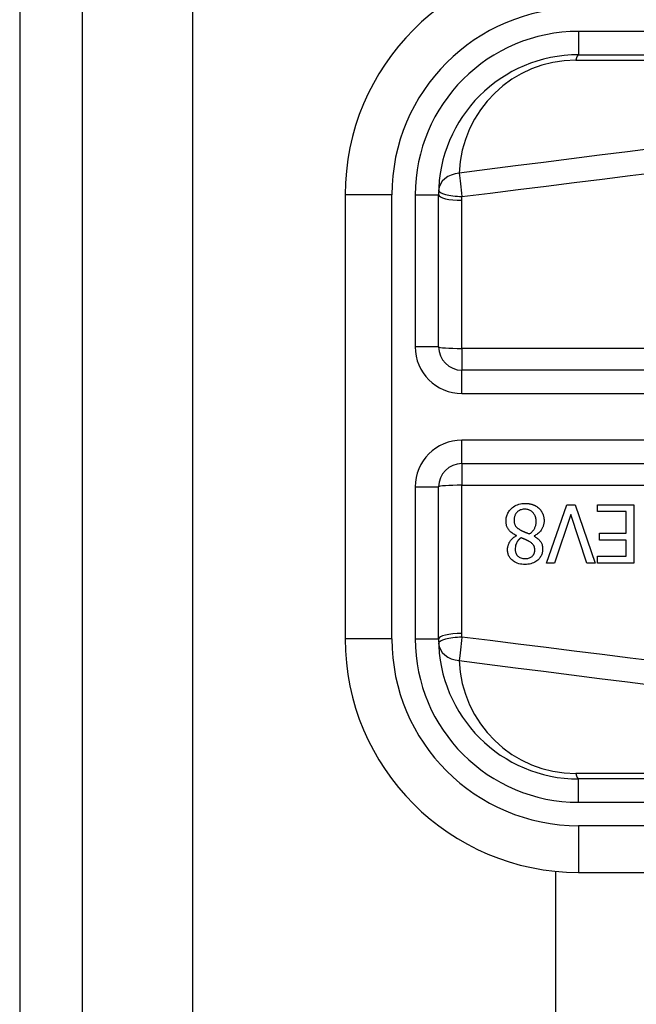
# Model space of a CAD drawing. Header units: inches. Extents: x 2.3 to 72.2, y 3.3 to 39.4.
# Tile 33 of 76: x 2.256 to 2.776, y 22.623 to 23.453. Entities that reach past the tile are written whole.
import ezdxf

# ---------------------------------------------------------------- set-up
doc = ezdxf.new("R2010")
doc.units = ezdxf.units.IN
doc.header["$MEASUREMENT"] = 0
doc.layers.add('Visible Edges(ANSI)', color=7, linetype='Continuous', lineweight=25)
doc.layers.add('Visible Tangent Edges(ANSI)', color=7, linetype='Continuous', lineweight=25)

msp = doc.modelspace()

# ---------------------------------------------------------------- linework, layer by layer
at = {"layer": 'Visible Edges(ANSI)'}
for p, q in [((2.25614, 27.22212), (2.25614, 7.71112)), ((2.30914, 7.71112), (2.30914, 27.22212)), ((2.72738, 23.42324), (3.37645, 23.42324)), ((2.53053, 23.30513), (2.53053, 22.93111)), ((2.60927, 23.17716), (2.60927, 23.30513)), ((3.28094, 23.15748), (2.62896, 23.15748)), ((2.62896, 23.07876), (3.28094, 23.07876)), ((2.60927, 22.93111), (2.60927, 23.05908)), ((2.70038, 22.99487), (2.71733, 23.04408)), ((2.71733, 23.04408), (2.72439, 23.04408)), ((2.72439, 23.04408), (2.74134, 22.99487)), ((2.74325, 23.03826), (2.74325, 23.04408)), ((2.74325, 23.04408), (2.77404, 23.04408)), ((2.77404, 23.04408), (2.77404, 22.99487)), ((2.72068, 23.03575), (2.70704, 22.99487)), ((2.73432, 22.99487), (2.72068, 23.03575)), ((2.7675, 23.03826), (2.74325, 23.03826)), ((2.7675, 23.02), (2.7675, 23.03826)), ((2.6749, 23.01788), (2.6749, 23.01808)), ((2.68989, 23.0178), (2.68989, 23.0176)), ((2.74489, 23.01417), (2.74489, 23.02)), ((2.74489, 23.02), (2.7675, 23.02)), ((2.7675, 23.01417), (2.74489, 23.01417)), ((2.7675, 23.00069), (2.7675, 23.01417)), ((2.74325, 23.00069), (2.7675, 23.00069)), ((2.74325, 22.99487), (2.74325, 23.00069)), ((2.70704, 22.99487), (2.70038, 22.99487)), ((2.74134, 22.99487), (2.73432, 22.99487)), ((2.77404, 22.99487), (2.74325, 22.99487)), ((3.37645, 22.813), (2.72738, 22.813)), ((2.70815, 12.19804), (2.70815, 22.7352)), ((2.72738, 22.73426), (3.37645, 22.73426))]:
    msp.add_line(p, q, dxfattribs=at)
at = {"layer": 'Visible Edges(ANSI)', "flags": 128}
for points in [[(2.66617, 23.03036), (2.66619, 23.03123), (2.66626, 23.03209), (2.66637, 23.03293), (2.66653, 23.03377), (2.66675, 23.0346), (2.66702, 23.03542), (2.66734, 23.03622), (2.66771, 23.037), (2.66813, 23.03775), (2.6686, 23.03847), (2.66911, 23.03916), (2.66966, 23.03982), (2.67026, 23.04045), (2.67093, 23.0411), (2.6717, 23.04175), (2.67257, 23.0424), (2.67355, 23.04302), (2.67464, 23.0436), (2.67583, 23.0441), (2.67706, 23.04451), (2.67832, 23.04482), (2.6796, 23.04504), (2.6809, 23.04516), (2.6822, 23.0452)], [(2.68212, 23.0403), (2.68134, 23.04027), (2.68056, 23.0402), (2.67979, 23.04007), (2.67904, 23.03989), (2.6783, 23.03964), (2.6776, 23.03934), (2.67698, 23.03899), (2.67642, 23.03863), (2.67594, 23.03824), (2.67552, 23.03786), (2.67514, 23.03747), (2.6748, 23.03706), (2.67448, 23.03663), (2.6742, 23.03618), (2.67394, 23.03571), (2.67372, 23.03522), (2.67352, 23.03472), (2.67336, 23.0342), (2.67323, 23.03368), (2.67312, 23.03315), (2.67304, 23.03262), (2.67299, 23.03208), (2.67296, 23.03154), (2.67295, 23.031)], [(2.69157, 23.03001), (2.69155, 23.03079), (2.69148, 23.03158), (2.69137, 23.03235), (2.6912, 23.03311), (2.69097, 23.03386), (2.69069, 23.0346), (2.69036, 23.03529), (2.69, 23.03592), (2.68962, 23.03649), (2.68921, 23.037), (2.6888, 23.03746), (2.68839, 23.03788), (2.68796, 23.03826), (2.68751, 23.03861), (2.68704, 23.03893), (2.68655, 23.03922), (2.68604, 23.03948), (2.6855, 23.03971), (2.68496, 23.03989), (2.6844, 23.04004), (2.68384, 23.04015), (2.68327, 23.04023), (2.6827, 23.04028), (2.68212, 23.0403)], [(2.6822, 23.0452), (2.68264, 23.0452), (2.68308, 23.04518), (2.68352, 23.04516), (2.68395, 23.04513), (2.68439, 23.0451), (2.68482, 23.04505), (2.68526, 23.04499), (2.68569, 23.04493), (2.68612, 23.04485), (2.68655, 23.04477), (2.68698, 23.04467), (2.6874, 23.04457), (2.68782, 23.04445), (2.68824, 23.04432), (2.68866, 23.04418), (2.68908, 23.04403), (2.68958, 23.04383), (2.69014, 23.04358), (2.69077, 23.04328), (2.69143, 23.04291), (2.69212, 23.04248), (2.69278, 23.04202), (2.6934, 23.04151), (2.694, 23.04097)], [(2.694, 23.04097), (2.6943, 23.04068), (2.69458, 23.04038), (2.69486, 23.04007), (2.69512, 23.03976), (2.69537, 23.03944), (2.69561, 23.03911), (2.69585, 23.03877), (2.69607, 23.03843), (2.69628, 23.03808), (2.69648, 23.03772), (2.69667, 23.03735), (2.69685, 23.03698), (2.69701, 23.0366), (2.69718, 23.03619), (2.69735, 23.03575), (2.69751, 23.03526), (2.69767, 23.03474), (2.69781, 23.03417), (2.69794, 23.03358), (2.69805, 23.03296), (2.69813, 23.03235), (2.69818, 23.03173), (2.69822, 23.03111), (2.69823, 23.03048)], [(2.67295, 23.031), (2.67295, 23.03047), (2.67299, 23.02994), (2.67304, 23.02941), (2.67312, 23.02887), (2.67323, 23.02835), (2.67337, 23.02784), (2.67354, 23.02734), (2.67374, 23.02688), (2.67396, 23.02648), (2.67419, 23.02611), (2.67443, 23.02578), (2.67469, 23.02548), (2.67495, 23.02521), (2.67523, 23.02494), (2.67552, 23.02467), (2.67584, 23.02441), (2.67617, 23.02416), (2.67651, 23.02391), (2.67686, 23.02367), (2.67722, 23.02343), (2.67759, 23.0232), (2.67796, 23.02298), (2.67834, 23.02276), (2.67873, 23.02255)], [(2.6749, 23.01808), (2.6742, 23.01842), (2.67352, 23.01877), (2.67284, 23.01915), (2.67218, 23.01956), (2.67153, 23.01999), (2.67091, 23.02045), (2.67031, 23.02094), (2.66974, 23.02145), (2.66919, 23.02199), (2.6687, 23.02255), (2.66827, 23.0231), (2.6679, 23.02364), (2.66757, 23.02418), (2.6673, 23.02472), (2.66706, 23.02526), (2.66686, 23.02581), (2.66668, 23.02636), (2.66654, 23.02692), (2.66642, 23.02748), (2.66632, 23.02805), (2.66625, 23.02863), (2.6662, 23.02921), (2.66617, 23.02979), (2.66617, 23.03036)], [(2.68595, 23.01948), (2.6863, 23.01972), (2.68665, 23.01997), (2.68699, 23.02024), (2.68732, 23.02051), (2.68763, 23.02079), (2.68794, 23.02108), (2.68824, 23.02138), (2.68853, 23.02169), (2.68881, 23.02202), (2.68907, 23.02235), (2.68933, 23.02269), (2.68957, 23.02305), (2.68982, 23.02343), (2.69007, 23.02386), (2.69031, 23.02433), (2.69055, 23.02484), (2.69078, 23.0254), (2.69099, 23.02601), (2.69117, 23.02666), (2.69132, 23.02732), (2.69143, 23.02798), (2.69151, 23.02865), (2.69155, 23.02933), (2.69157, 23.03001)], [(2.69823, 23.03048), (2.69822, 23.02995), (2.69819, 23.02941), (2.69814, 23.02889), (2.69807, 23.02836), (2.69798, 23.02784), (2.69787, 23.02732), (2.69774, 23.02681), (2.69759, 23.0263), (2.69741, 23.0258), (2.69722, 23.0253), (2.697, 23.02479), (2.69673, 23.02425), (2.69643, 23.02369), (2.69607, 23.02311), (2.69567, 23.02251), (2.69521, 23.02191), (2.69468, 23.0213), (2.6941, 23.0207), (2.69346, 23.02012), (2.6928, 23.01959), (2.69211, 23.01909), (2.6914, 23.01862), (2.69066, 23.0182), (2.68989, 23.0178)], [(2.6674, 23.00628), (2.66741, 23.00673), (2.66744, 23.00718), (2.66748, 23.00762), (2.66754, 23.00807), (2.66762, 23.00851), (2.66772, 23.00894), (2.66783, 23.00938), (2.66796, 23.00981), (2.6681, 23.01024), (2.66826, 23.01066), (2.66845, 23.0111), (2.66867, 23.01159), (2.66894, 23.01212), (2.66925, 23.01269), (2.66962, 23.01327), (2.67003, 23.01386), (2.67051, 23.01446), (2.67104, 23.01506), (2.67161, 23.01562), (2.67221, 23.01615), (2.67284, 23.01663), (2.6735, 23.01708), (2.67419, 23.0175), (2.6749, 23.01788)], [(2.67877, 23.01621), (2.67854, 23.01603), (2.67832, 23.01585), (2.67809, 23.01567), (2.67787, 23.01548), (2.67765, 23.01529), (2.67744, 23.01509), (2.67723, 23.01489), (2.67702, 23.01469), (2.67681, 23.01448), (2.67661, 23.01427), (2.67642, 23.01405), (2.67623, 23.01383), (2.67605, 23.0136), (2.67588, 23.01337), (2.67571, 23.01314), (2.67555, 23.0129), (2.67539, 23.01266), (2.67518, 23.01229), (2.67489, 23.0117), (2.67458, 23.0109), (2.67427, 23.0099), (2.67404, 23.00873), (2.6739, 23.00755), (2.67386, 23.00636)], [(2.67873, 23.02255), (2.67888, 23.02246), (2.67904, 23.02237), (2.67921, 23.02229), (2.67938, 23.0222), (2.67955, 23.02212), (2.67974, 23.02203), (2.67993, 23.02194), (2.68014, 23.02185), (2.68036, 23.02175), (2.68059, 23.02165), (2.68084, 23.02155), (2.6811, 23.02144), (2.68138, 23.02133), (2.68168, 23.0212), (2.68199, 23.02107), (2.68233, 23.02094), (2.68269, 23.02079), (2.68308, 23.02064), (2.68349, 23.02047), (2.68392, 23.0203), (2.68438, 23.02011), (2.68487, 23.01991), (2.68539, 23.0197), (2.68595, 23.01948)], [(2.68571, 23.01314), (2.68557, 23.01321), (2.68541, 23.0133), (2.68523, 23.0134), (2.68503, 23.0135), (2.68481, 23.01361), (2.68458, 23.01373), (2.68433, 23.01386), (2.68407, 23.01399), (2.68379, 23.01412), (2.68351, 23.01426), (2.68321, 23.0144), (2.6829, 23.01455), (2.68258, 23.01469), (2.68225, 23.01484), (2.68192, 23.01499), (2.68158, 23.01514), (2.68123, 23.01528), (2.68088, 23.01543), (2.68053, 23.01557), (2.68018, 23.0157), (2.67982, 23.01584), (2.67947, 23.01597), (2.67912, 23.01609), (2.67877, 23.01621)], [(2.68989, 23.0176), (2.69031, 23.01736), (2.69072, 23.0171), (2.69113, 23.01684), (2.69153, 23.01656), (2.69193, 23.01628), (2.69232, 23.01598), (2.69271, 23.01568), (2.69308, 23.01537), (2.69345, 23.01504), (2.6938, 23.01471), (2.69414, 23.01436), (2.69447, 23.01401), (2.69478, 23.01364), (2.69507, 23.01326), (2.69537, 23.01283), (2.69568, 23.01235), (2.69597, 23.01181), (2.69624, 23.01119), (2.69649, 23.01051), (2.6967, 23.00977), (2.69685, 23.00901), (2.69695, 23.00825), (2.69701, 23.00748), (2.69703, 23.00672)], [(2.6822, 22.99375), (2.68087, 22.99379), (2.67954, 22.9939), (2.67822, 22.99411), (2.67693, 22.9944), (2.67567, 22.9948), (2.67447, 22.9953), (2.67343, 22.99585), (2.67254, 22.99641), (2.67179, 22.99698), (2.67116, 22.99752), (2.67064, 22.99802), (2.67017, 22.99854), (2.66973, 22.99908), (2.66932, 22.99964), (2.66895, 23.00023), (2.66862, 23.00084), (2.66833, 23.00148), (2.66807, 23.00213), (2.66786, 23.0028), (2.66769, 23.00348), (2.66756, 23.00417), (2.66747, 23.00487), (2.66742, 23.00557), (2.6674, 23.00628)], [(2.67386, 23.00636), (2.67387, 23.00596), (2.6739, 23.00557), (2.67394, 23.00518), (2.674, 23.00479), (2.67408, 23.00441), (2.67417, 23.00403), (2.67429, 23.00366), (2.67443, 23.00329), (2.67459, 23.00293), (2.67477, 23.00258), (2.67496, 23.00224), (2.67517, 23.00191), (2.6754, 23.00159), (2.67565, 23.00129), (2.67592, 23.001), (2.67621, 23.0007), (2.67662, 23.00034), (2.67715, 22.99995), (2.67783, 22.99956), (2.67864, 22.9992), (2.67951, 22.99893), (2.68041, 22.99875), (2.68132, 22.99865), (2.68224, 22.99862)], [(2.69703, 23.00672), (2.69701, 23.00597), (2.69695, 23.00523), (2.69685, 23.0045), (2.69671, 23.00377), (2.69652, 23.00306), (2.69628, 23.00236), (2.696, 23.00166), (2.69567, 23.00099), (2.69531, 23.00035), (2.6949, 22.99973), (2.69445, 22.99914), (2.69397, 22.99857), (2.69345, 22.99803), (2.69285, 22.99746), (2.69214, 22.99688), (2.69133, 22.99629), (2.69041, 22.99573), (2.68937, 22.9952), (2.68824, 22.99473), (2.68707, 22.99437), (2.68587, 22.99409), (2.68465, 22.9939), (2.68343, 22.99379), (2.6822, 22.99375)], [(2.69041, 23.00596), (2.69041, 23.00622), (2.6904, 23.00648), (2.69038, 23.00674), (2.69036, 23.007), (2.69032, 23.00726), (2.69028, 23.00752), (2.69023, 23.00777), (2.69017, 23.00803), (2.6901, 23.00828), (2.69002, 23.00853), (2.68993, 23.00877), (2.68983, 23.00902), (2.6897, 23.0093), (2.68954, 23.00961), (2.68933, 23.00995), (2.68908, 23.01031), (2.68877, 23.01069), (2.6884, 23.0111), (2.688, 23.01149), (2.68757, 23.01186), (2.68713, 23.01221), (2.68666, 23.01254), (2.68619, 23.01285), (2.68571, 23.01314)], [(2.68224, 22.99862), (2.683, 22.99864), (2.68376, 22.99872), (2.68451, 22.99884), (2.68524, 22.99903), (2.68596, 22.99928), (2.68662, 22.99958), (2.6872, 22.99991), (2.68769, 23.00024), (2.68809, 23.00057), (2.68843, 23.00087), (2.68871, 23.00116), (2.68897, 23.00147), (2.68921, 23.00179), (2.68943, 23.00212), (2.68962, 23.00246), (2.6898, 23.00283), (2.68995, 23.0032), (2.69008, 23.00358), (2.69019, 23.00397), (2.69027, 23.00436), (2.69033, 23.00475), (2.69038, 23.00515), (2.6904, 23.00555), (2.69041, 23.00596)]]:
    msp.add_lwpolyline(points, dxfattribs=at)
at = {"layer": 'Visible Edges(ANSI)'}
for centre, radius, start, end in [((2.72738, 23.30513), 0.19685, 90, 180), ((2.72738, 23.30513), 0.11811, 90, 180), ((2.62896, 23.17716), 0.01969, 180, 270), ((2.62896, 23.05908), 0.01969, 90, 180), ((2.72738, 22.93111), 0.19685, 180, 270), ((2.72738, 22.93111), 0.11811, 180, 270)]:
    msp.add_arc(centre, radius, start, end, dxfattribs=at)
at = {"layer": 'Visible Tangent Edges(ANSI)'}
for p, q in [((2.40214, 7.71112), (2.40214, 27.22212)), ((2.72738, 23.44292), (2.72738, 23.42324)), ((3.37645, 23.44292), (2.72738, 23.44292)), ((2.72506, 23.41864), (3.2742, 23.41864)), ((2.5699, 23.30513), (2.53053, 23.30513)), ((2.5699, 22.93111), (2.5699, 23.30513)), ((2.58959, 23.30513), (2.60927, 23.30513)), ((2.58959, 23.30513), (2.58959, 23.17716)), ((2.62896, 23.17577), (2.62896, 23.30062)), ((2.60927, 23.17716), (2.58959, 23.17716)), ((3.28094, 23.17577), (2.62896, 23.17577)), ((2.62896, 23.17577), (2.62896, 23.15748)), ((2.62896, 23.13779), (2.62896, 23.15748)), ((2.62896, 23.13779), (3.28094, 23.13779)), ((2.62896, 23.07876), (2.62896, 23.09845)), ((3.28094, 23.09845), (2.62896, 23.09845)), ((2.62896, 23.07876), (2.62896, 23.06047)), ((2.58959, 23.05908), (2.60927, 23.05908)), ((2.58959, 23.05908), (2.58959, 22.93111)), ((2.62896, 22.93561), (2.62896, 23.06047)), ((2.62896, 23.06047), (3.28094, 23.06047)), ((2.5699, 22.93111), (2.53053, 22.93111)), ((2.58959, 22.93111), (2.60927, 22.93111)), ((3.2742, 22.8176), (2.72506, 22.8176)), ((2.72738, 22.79332), (2.72738, 22.813)), ((2.72738, 22.79332), (3.37645, 22.79332)), ((3.37645, 22.77363), (2.72738, 22.77363)), ((2.72738, 22.77363), (2.72738, 22.73426))]:
    msp.add_line(p, q, dxfattribs=at)
at = {"layer": 'Visible Tangent Edges(ANSI)', "flags": 128}
for points in [[(2.79229, 23.34449), (2.76863, 23.34151), (2.74497, 23.33852), (2.72131, 23.33552), (2.69765, 23.33251), (2.674, 23.32949), (2.65034, 23.32646), (2.62669, 23.32342)], [(2.62901, 23.30375), (2.65266, 23.30671), (2.67632, 23.30966), (2.69998, 23.3126), (2.72363, 23.31553), (2.74729, 23.31846), (2.77095, 23.32137), (2.79461, 23.32428)], [(2.62896, 23.30062), (2.62896, 23.30075), (2.62896, 23.30088), (2.62896, 23.30101), (2.62896, 23.30114), (2.62896, 23.30128), (2.62896, 23.30141), (2.62896, 23.30154), (2.62896, 23.30167), (2.62896, 23.3018), (2.62897, 23.30193), (2.62897, 23.30206), (2.62897, 23.30219), (2.62897, 23.30232), (2.62898, 23.30245), (2.62898, 23.30258), (2.62898, 23.30271), (2.62898, 23.30284), (2.62899, 23.30297), (2.62899, 23.3031), (2.62899, 23.30323), (2.629, 23.30336), (2.629, 23.30349), (2.62901, 23.30362), (2.62901, 23.30375)], [(2.62901, 22.93249), (2.62901, 22.93262), (2.629, 22.93275), (2.629, 22.93288), (2.62899, 22.93301), (2.62899, 22.93314), (2.62899, 22.93327), (2.62898, 22.9334), (2.62898, 22.93353), (2.62898, 22.93366), (2.62898, 22.93379), (2.62897, 22.93392), (2.62897, 22.93405), (2.62897, 22.93418), (2.62897, 22.93431), (2.62896, 22.93444), (2.62896, 22.93457), (2.62896, 22.9347), (2.62896, 22.93483), (2.62896, 22.93496), (2.62896, 22.93509), (2.62896, 22.93522), (2.62896, 22.93535), (2.62896, 22.93548), (2.62896, 22.93561)], [(2.79461, 22.91196), (2.77095, 22.91486), (2.74729, 22.91778), (2.72363, 22.9207), (2.69998, 22.92364), (2.67632, 22.92658), (2.65266, 22.92953), (2.62901, 22.93249)], [(2.62669, 22.91282), (2.65034, 22.90978), (2.674, 22.90675), (2.69765, 22.90373), (2.72131, 22.90072), (2.74497, 22.89772), (2.76863, 22.89473), (2.79229, 22.89174)]]:
    msp.add_lwpolyline(points, dxfattribs=at)
at = {"layer": 'Visible Tangent Edges(ANSI)'}
for centre, radius, start, end in [((2.72738, 23.30513), 0.15748, 90, 180), ((2.72738, 23.30513), 0.1378, 90, 180), ((2.72506, 23.32022), 0.09843, 90, 178.13375), ((2.62896, 23.17716), 0.03937, 180, 270), ((2.62896, 23.05908), 0.03937, 90, 180), ((2.72738, 22.93111), 0.15748, 180, 270), ((2.72738, 22.93111), 0.1378, 180, 270), ((2.72506, 22.91602), 0.09843, 181.86625, 270)]:
    msp.add_arc(centre, radius, start, end, dxfattribs=at)
for centre, major_axis, ratio, start_param, end_param in [((2.72738, 23.40355), (0, 0.01969), 0.183721, 0, 0.697296), ((2.62901, 23.30833), (-0.01967, 0.00064), 0.770235, 4.855758, 6.283185), ((2.62901, 23.30833), (-0.00251, 0.01952), 0.030516, 0.6835, 1.803862), ((2.62896, 23.30513), (-0.01969, 0), 0.228742, 0, 1.570796), ((2.62901, 23.30833), (-0.01967, 0.00064), 0.232745, 0, 1.57838), ((2.62896, 23.17716), (-0.01969, 0), 0.07065, 0, 1.570796), ((2.62896, 23.05908), (-0.01969, 0), 0.07065, 4.712389, 6.283185), ((2.62896, 22.93111), (-0.01969, 0), 0.228742, 4.712389, 6.283185), ((2.62901, 22.92791), (-0.01967, -0.00064), 0.232745, 4.704805, 6.283185), ((2.62901, 22.92791), (0.00251, 0.01952), 0.030516, 1.33773, 2.458093), ((2.62901, 22.92791), (-0.01967, -0.00064), 0.770235, 0, 1.427427), ((2.72738, 22.83269), (0, -0.01969), 0.183721, 5.58589, 6.283185)]:
    msp.add_ellipse(centre, major_axis=major_axis, ratio=ratio, start_param=start_param, end_param=end_param, dxfattribs=at)

doc.saveas('drawing.dxf')
